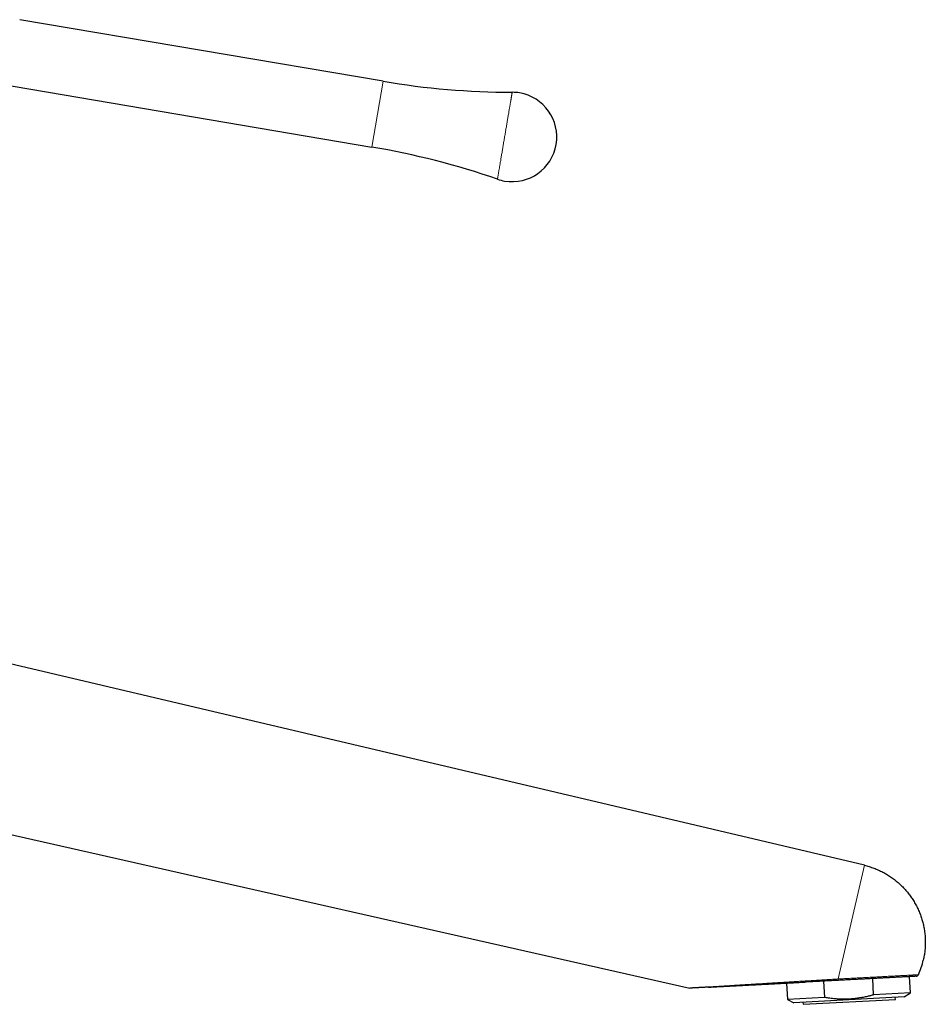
# Model space of a CAD drawing. Header units: millimetres. Extents: x 8 to 1109, y 12 to 695.
# Tile 38 of 38: x 933 to 1109, y 494 to 686. Entities that reach past the tile are written whole.
import ezdxf

# ---------------------------------------------------------------- set-up
doc = ezdxf.new("R2010")
doc.units = ezdxf.units.MM

msp = doc.modelspace()

# ---------------------------------------------------------------- linework, layer by layer
at = {"color": 7, "linetype": 'Continuous', "lineweight": 30}
for p, q in [((1003.54, 673.55), (932.8, 685.54)), ((928.37, 673.1), (1001.37, 660.73)), ((1097.26, 520.91), (886.71, 570.57)), ((866.01, 541.56), (1063.25, 497.01)), ((1099.05, 495.69), (1098.88, 498.86)), ((1106.24, 496.06), (1106.07, 499.24)), ((1082.11, 497.98), (1082.27, 494.81)), ((1089.3, 498.36), (1089.47, 495.18)), ((1089.47, 495.18), (1082.27, 494.81)), ((1082.27, 494.81), (1083.56, 494.15)), ((1105.03, 495.28), (1083.56, 494.15)), ((1085.33, 493.84), (1103.3, 494.79)), ((1106.24, 496.06), (1099.05, 495.69)), ((1103.3, 494.79), (1103.28, 495.19)), ((1105.03, 495.28), (1106.24, 496.06)), ((1085.31, 494.24), (1085.33, 493.84))]:
    msp.add_line(p, q, dxfattribs=at)
at = {"color": 252, "linetype": 'Continuous', "lineweight": 0}
for p, q in [((1001.37, 660.73), (1003.54, 673.55)), ((1092.15, 498.78), (1097.26, 520.91))]:
    msp.add_line(p, q, dxfattribs=at)
at = {"color": 252, "linetype": 'Continuous', "lineweight": 0, "flags": 128}
for points in [[(1028.69, 671.4), (1028.69, 671.4), (1028.69, 671.39), (1028.69, 671.37), (1028.68, 671.35), (1028.68, 671.33), (1028.67, 671.29), (1028.67, 671.26), (1028.66, 671.21), (1028.65, 671.16), (1028.64, 671.11), (1028.63, 671.05), (1028.62, 670.98), (1028.61, 670.91), (1028.6, 670.84), (1028.58, 670.75), (1028.57, 670.67), (1028.55, 670.57), (1028.54, 670.48), (1028.52, 670.37), (1028.5, 670.27), (1028.48, 670.15), (1028.46, 670.03), (1028.44, 669.91), (1028.42, 669.78), (1028.4, 669.65), (1028.37, 669.51), (1028.35, 669.37), (1028.32, 669.23), (1028.3, 669.08), (1028.27, 668.92), (1028.24, 668.76), (1028.22, 668.6), (1028.19, 668.43), (1028.16, 668.26), (1028.13, 668.09), (1028.1, 667.91), (1028.07, 667.73), (1028.04, 667.55), (1028.01, 667.36), (1027.97, 667.17), (1027.94, 666.97), (1027.91, 666.78), (1027.87, 666.58), (1027.84, 666.38), (1027.81, 666.18), (1027.77, 665.97), (1027.74, 665.76), (1027.7, 665.55), (1027.66, 665.34), (1027.63, 665.13), (1027.59, 664.91), (1027.56, 664.7), (1027.52, 664.48), (1027.48, 664.26), (1027.44, 664.04), (1027.41, 663.82), (1027.37, 663.6), (1027.33, 663.38), (1027.3, 663.16), (1027.26, 662.94), (1027.22, 662.72), (1027.18, 662.49), (1027.14, 662.27), (1027.11, 662.05), (1027.07, 661.83), (1027.03, 661.61), (1027, 661.4), (1026.96, 661.18), (1026.92, 660.96), (1026.89, 660.75), (1026.85, 660.53), (1026.81, 660.32), (1026.78, 660.11), (1026.74, 659.91), (1026.71, 659.7), (1026.67, 659.5), (1026.64, 659.3), (1026.61, 659.1), (1026.57, 658.9), (1026.54, 658.71), (1026.51, 658.52), (1026.48, 658.33), (1026.45, 658.15), (1026.41, 657.96), (1026.38, 657.79), (1026.36, 657.61), (1026.33, 657.44), (1026.3, 657.28), (1026.27, 657.11), (1026.24, 656.95), (1026.22, 656.8), (1026.19, 656.65), (1026.17, 656.5), (1026.14, 656.36), (1026.12, 656.23), (1026.1, 656.09), (1026.08, 655.96), (1026.05, 655.84), (1026.03, 655.72), (1026.02, 655.61), (1026, 655.5), (1025.98, 655.4), (1025.96, 655.3), (1025.95, 655.21), (1025.93, 655.12), (1025.92, 655.04), (1025.91, 654.96), (1025.89, 654.89), (1025.88, 654.83), (1025.87, 654.76), (1025.86, 654.71), (1025.86, 654.66), (1025.85, 654.62), (1025.84, 654.58), (1025.84, 654.55), (1025.83, 654.52), (1025.83, 654.5), (1025.83, 654.49), (1025.82, 654.48), (1025.82, 654.48)], [(1092.15, 498.78), (1092.4, 498.79), (1092.65, 498.8), (1092.89, 498.82), (1093.14, 498.83), (1093.39, 498.84), (1093.64, 498.86), (1093.89, 498.87), (1094.14, 498.88), (1094.39, 498.9), (1094.64, 498.91), (1094.89, 498.92), (1095.14, 498.94), (1095.38, 498.95), (1095.63, 498.96), (1095.88, 498.97), (1096.13, 498.99), (1096.37, 499), (1096.62, 499.01), (1096.86, 499.03), (1097.11, 499.04), (1097.35, 499.05), (1097.59, 499.06), (1097.83, 499.08), (1098.07, 499.09), (1098.31, 499.1), (1098.54, 499.11), (1098.78, 499.13), (1099.01, 499.14), (1099.24, 499.15), (1099.47, 499.16), (1099.7, 499.17), (1099.93, 499.19), (1100.15, 499.2), (1100.37, 499.21), (1100.6, 499.22), (1100.81, 499.23), (1101.03, 499.24), (1101.24, 499.26), (1101.45, 499.27), (1101.66, 499.28), (1101.87, 499.29), (1102.07, 499.3), (1102.27, 499.31), (1102.47, 499.32), (1102.67, 499.33), (1102.86, 499.34), (1103.05, 499.35), (1103.24, 499.36), (1103.42, 499.37), (1103.6, 499.38), (1103.78, 499.39), (1103.95, 499.4), (1104.13, 499.41), (1104.29, 499.42), (1104.46, 499.42), (1104.62, 499.43), (1104.78, 499.44), (1104.93, 499.45), (1105.08, 499.46), (1105.23, 499.46), (1105.37, 499.47), (1105.51, 499.48), (1105.64, 499.49), (1105.77, 499.49), (1105.9, 499.5), (1106.03, 499.51), (1106.15, 499.51), (1106.26, 499.52), (1106.37, 499.52), (1106.48, 499.53), (1106.58, 499.54), (1106.68, 499.54), (1106.78, 499.55), (1106.87, 499.55), (1106.96, 499.55), (1107.04, 499.56), (1107.12, 499.56), (1107.19, 499.57), (1107.26, 499.57), (1107.33, 499.57), (1107.39, 499.58), (1107.44, 499.58), (1107.49, 499.58), (1107.54, 499.59), (1107.59, 499.59), (1107.62, 499.59), (1107.66, 499.59), (1107.69, 499.59), (1107.71, 499.59), (1107.73, 499.6), (1107.75, 499.6), (1107.76, 499.6), (1107.77, 499.6), (1107.77, 499.6)]]:
    msp.add_lwpolyline(points, dxfattribs=at)
at = {"color": 7, "linetype": 'Continuous', "lineweight": 30}
for centre, radius, start, end in [((1029.11, 824.4), 153, 260.382, 269.8441), ((1028.67, 662.7), 8.7, 260.382, 80.382), ((1028.67, 662.7), 8.7, 80.382, 89.844), ((975.81, 509.88), 153, 70.9199, 80.382), ((1028.67, 662.7), 8.7, 250.9199, 260.382), ((1093.73, 505.92), 15.4, 335.7719, 347), ((1107.31, 499.8), 0.5, 273, 335.7702)]:
    msp.add_arc(centre, radius, start, end, dxfattribs=at)
for points, knots in [([(1097.26, 520.91), (1097.42, 520.87), (1097.73, 520.79), (1098.19, 520.66), (1098.65, 520.51), (1099.11, 520.35), (1099.56, 520.17), (1100, 519.98), (1100.42, 519.79), (1100.83, 519.58), (1101.22, 519.37), (1101.6, 519.15), (1101.98, 518.92), (1102.35, 518.68), (1102.72, 518.42), (1103.1, 518.14), (1103.48, 517.84), (1103.85, 517.53), (1104.21, 517.2), (1104.55, 516.87), (1104.89, 516.52), (1105.21, 516.18), (1105.51, 515.84), (1105.79, 515.49), (1106.06, 515.14), (1106.32, 514.79), (1106.57, 514.42), (1106.81, 514.04), (1107.05, 513.63), (1107.29, 513.21), (1107.51, 512.78), (1107.72, 512.35), (1107.91, 511.91), (1108.1, 511.46), (1108.26, 511.02), (1108.4, 510.59), (1108.53, 510.17), (1108.65, 509.74), (1108.75, 509.31), (1108.84, 508.88), (1108.92, 508.43), (1108.99, 507.96), (1109.05, 507.48), (1109.09, 507), (1109.12, 506.52), (1109.13, 506.04), (1109.12, 505.56), (1109.11, 505.09), (1109.07, 504.63), (1109.03, 504.19), (1108.98, 503.76), (1108.91, 503.32), (1108.83, 502.88), (1108.76, 502.6), (1108.73, 502.45)], [0, 0, 0, 0, 0.02, 0.04, 0.06, 0.08, 0.1, 0.12, 0.14, 0.158333, 0.176666, 0.195, 0.213333, 0.231667, 0.25, 0.27, 0.29, 0.31, 0.33, 0.35, 0.37, 0.39, 0.408333, 0.426666, 0.445, 0.463333, 0.481667, 0.5, 0.52, 0.54, 0.56, 0.58, 0.6, 0.62, 0.64, 0.658333, 0.676666, 0.695, 0.713333, 0.731667, 0.75, 0.77, 0.79, 0.81, 0.83, 0.85, 0.87, 0.89, 0.908333, 0.926666, 0.945, 0.963333, 0.981667, 1, 1, 1, 1]), ([(1092.23, 498.51), (1091.87, 498.49), (1091.15, 498.45), (1090.08, 498.4), (1089.02, 498.34), (1087.98, 498.29), (1087.04, 498.24), (1086.28, 498.2), (1085.85, 498.18), (1085.67, 498.17)], [0, 0, 0, 0, 0.165117, 0.328111, 0.488995, 0.647778, 0.804473, 0.918063, 1, 1, 1, 1]), ([(1107.34, 499.3), (1107.34, 499.3), (1107.34, 499.3), (1107.32, 499.3), (1107.3, 499.3), (1107.27, 499.3), (1107.23, 499.3), (1107.17, 499.29), (1107.11, 499.29), (1107.04, 499.29), (1106.94, 499.28), (1106.81, 499.28), (1106.67, 499.27), (1106.51, 499.26), (1106.34, 499.25), (1106.16, 499.24), (1105.97, 499.23), (1105.78, 499.22), (1105.58, 499.21), (1105.38, 499.2), (1105.16, 499.19), (1104.92, 499.18), (1104.67, 499.16), (1104.4, 499.15), (1104.1, 499.13), (1103.78, 499.12), (1103.46, 499.1), (1103.12, 499.08), (1102.8, 499.07), (1102.51, 499.05), (1102.23, 499.04), (1101.95, 499.02), (1101.67, 499.01), (1101.38, 498.99), (1101.09, 498.98), (1100.79, 498.96), (1100.44, 498.94), (1100.06, 498.92), (1099.63, 498.9), (1099.19, 498.88), (1098.75, 498.85), (1098.3, 498.83), (1097.86, 498.81), (1097.44, 498.78), (1097.05, 498.76), (1096.65, 498.74), (1096.24, 498.72), (1095.84, 498.7), (1095.43, 498.68), (1095, 498.66), (1094.56, 498.63), (1094.09, 498.61), (1093.62, 498.58), (1093.16, 498.56), (1092.69, 498.54), (1092.38, 498.52), (1092.23, 498.51)], [0, 0, 0, 0, 0.015479, 0.030927, 0.046354, 0.06177, 0.077187, 0.092616, 0.108067, 0.123552, 0.144666, 0.165728, 0.186765, 0.207804, 0.228873, 0.25, 0.268103, 0.286163, 0.3042, 0.322229, 0.340269, 0.358337, 0.376451, 0.397079, 0.417658, 0.438214, 0.458773, 0.479359, 0.5, 0.515477, 0.530923, 0.546348, 0.561765, 0.577182, 0.592612, 0.608065, 0.623552, 0.644666, 0.665728, 0.686765, 0.707804, 0.728873, 0.75, 0.768103, 0.786163, 0.8042, 0.822229, 0.840269, 0.858337, 0.876451, 0.897082, 0.917663, 0.93822, 0.958778, 0.979362, 1, 1, 1, 1]), ([(1063.39, 497), (1063.36, 497), (1063.32, 497), (1063.27, 497.01), (1063.25, 497.01)], [0, 0, 0, 0, 0.559907, 1, 1, 1, 1]), ([(1066.9, 497.18), (1066.9, 497.18), (1066.79, 497.18), (1066.57, 497.17), (1066.28, 497.15), (1066.02, 497.14), (1065.77, 497.12), (1065.57, 497.11), (1065.4, 497.11), (1065.29, 497.1), (1065.22, 497.1), (1065.19, 497.09), (1065.16, 497.09), (1065.13, 497.09), (1065.1, 497.09), (1065.07, 497.09), (1064.98, 497.08), (1064.84, 497.08), (1064.64, 497.07), (1064.46, 497.06), (1064.3, 497.05), (1064.16, 497.04), (1064.07, 497.04), (1064.01, 497.03), (1063.98, 497.03), (1063.95, 497.03), (1063.92, 497.03), (1063.89, 497.03), (1063.84, 497.02), (1063.75, 497.02), (1063.66, 497.01), (1063.57, 497.01), (1063.51, 497.01), (1063.46, 497), (1063.42, 497), (1063.39, 497), (1063.39, 497), (1063.39, 497)], [0, 0, 0, 0, 0.002977, 0.063079, 0.12154, 0.171663, 0.220578, 0.268319, 0.299201, 0.329598, 0.336356, 0.34309, 0.349801, 0.356488, 0.363152, 0.369793, 0.37641, 0.423805, 0.46992, 0.514819, 0.558566, 0.596171, 0.632994, 0.642517, 0.65199, 0.661417, 0.670796, 0.68013, 0.68942, 0.730373, 0.770477, 0.809846, 0.848598, 0.886858, 0.924756, 0.962425, 1, 1, 1, 1]), ([(1066.9, 497.18), (1066.93, 497.19), (1067.05, 497.19), (1067.27, 497.2), (1067.56, 497.22), (1067.85, 497.23), (1068.14, 497.25), (1068.42, 497.26), (1068.71, 497.28), (1069.01, 497.29), (1069.29, 497.31), (1069.57, 497.32), (1069.84, 497.34), (1070.1, 497.35), (1070.35, 497.37), (1070.59, 497.38), (1070.82, 497.39), (1071.12, 497.41), (1071.48, 497.43), (1072.01, 497.45), (1072.63, 497.49), (1073.33, 497.52), (1074.03, 497.56), (1074.73, 497.6), (1075.46, 497.63), (1076.24, 497.68), (1077.05, 497.72), (1077.66, 497.75), (1078.07, 497.77), (1078.28, 497.78), (1078.49, 497.79), (1078.7, 497.8), (1078.91, 497.82), (1079.13, 497.83), (1079.36, 497.84), (1079.61, 497.85), (1079.87, 497.87), (1080.15, 497.88), (1080.44, 497.9), (1080.75, 497.91), (1081.07, 497.93), (1081.41, 497.95), (1081.76, 497.96), (1082.11, 497.98), (1082.49, 498), (1082.88, 498.02), (1083.28, 498.04), (1083.71, 498.07), (1084.15, 498.09), (1084.6, 498.11), (1085.07, 498.14), (1085.43, 498.15), (1085.63, 498.17), (1085.67, 498.17)], [0, 0, 0, 0, 0.004736, 0.022849, 0.040497, 0.057679, 0.074395, 0.090643, 0.107977, 0.124747, 0.140951, 0.156589, 0.171659, 0.186161, 0.200091, 0.213447, 0.22623, 0.238521, 0.262438, 0.286188, 0.324387, 0.36215, 0.399485, 0.436395, 0.472897, 0.515773, 0.55811, 0.599903, 0.610845, 0.621749, 0.632614, 0.643442, 0.654343, 0.665673, 0.677695, 0.690411, 0.70382, 0.718186, 0.73327, 0.749074, 0.765596, 0.782839, 0.800475, 0.818806, 0.837833, 0.857556, 0.878399, 0.899969, 0.922265, 0.945288, 0.969036, 0.99351, 1, 1, 1, 1]), ([(1099.05, 495.69), (1098.85, 495.63), (1098.47, 495.52), (1097.93, 495.39), (1097.44, 495.28), (1097, 495.19), (1096.56, 495.11), (1096.12, 495.04), (1095.67, 494.98), (1095.22, 494.93), (1094.77, 494.89), (1094.31, 494.86), (1093.86, 494.84), (1093.43, 494.83), (1093.02, 494.83), (1092.61, 494.84), (1092.21, 494.86), (1091.77, 494.89), (1091.29, 494.93), (1090.77, 494.99), (1090.29, 495.05), (1089.86, 495.12), (1089.6, 495.16), (1089.47, 495.18)], [0, 0, 0, 0, 0.062327, 0.124654, 0.170897, 0.217144, 0.263387, 0.309962, 0.356544, 0.403118, 0.45042, 0.497729, 0.545031, 0.588203, 0.63138, 0.674552, 0.715127, 0.755703, 0.809945, 0.864196, 0.91844, 0.95922, 1, 1, 1, 1])]:
    msp.add_open_spline(points, degree=3, knots=knots, dxfattribs=at)
at = {"color": 252, "linetype": 'Continuous', "lineweight": 0}
msp.add_open_spline([(1063.25, 497.01), (1063.26, 497.01), (1063.26, 497.01), (1063.3, 497.01), (1063.35, 497.02), (1063.44, 497.02), (1063.54, 497.03), (1063.66, 497.04), (1063.79, 497.04), (1063.93, 497.05), (1064.09, 497.06), (1064.25, 497.07), (1064.43, 497.08), (1064.56, 497.09), (1064.64, 497.1), (1064.68, 497.1), (1064.72, 497.1), (1064.75, 497.1), (1064.79, 497.11), (1064.83, 497.11), (1064.87, 497.11), (1064.99, 497.12), (1065.19, 497.13), (1065.49, 497.15), (1065.81, 497.17), (1066.16, 497.19), (1066.49, 497.21), (1066.81, 497.23), (1067.1, 497.25), (1067.44, 497.27), (1067.7, 497.28), (1067.88, 497.29), (1067.93, 497.3), (1067.98, 497.3), (1068.02, 497.3), (1068.07, 497.31), (1068.12, 497.31), (1068.32, 497.32), (1068.66, 497.34), (1069.16, 497.37), (1069.68, 497.4), (1070.23, 497.44), (1070.8, 497.47), (1071.39, 497.51), (1071.96, 497.54), (1072.5, 497.58), (1073, 497.61), (1073.52, 497.64), (1074.03, 497.67), (1074.53, 497.7), (1075, 497.73), (1075.33, 497.75), (1075.51, 497.76), (1075.56, 497.76), (1075.61, 497.77), (1075.66, 497.77), (1075.71, 497.77), (1075.76, 497.78), (1076.01, 497.79), (1076.45, 497.82), (1077.1, 497.86), (1077.77, 497.9), (1078.46, 497.94), (1079.17, 497.98), (1079.89, 498.03), (1080.64, 498.07), (1081.41, 498.12), (1082.21, 498.17), (1082.81, 498.21), (1083.2, 498.23), (1083.39, 498.24), (1083.57, 498.25), (1083.75, 498.26), (1083.92, 498.28), (1084.27, 498.3), (1084.81, 498.33), (1085.56, 498.37), (1086.33, 498.42), (1087.12, 498.47), (1087.93, 498.52), (1088.75, 498.57), (1089.58, 498.62), (1090.42, 498.67), (1091.28, 498.73), (1091.86, 498.76), (1092.15, 498.78)], degree=3, knots=[0, 0, 0, 0, 0.009387, 0.018829, 0.02837, 0.038054, 0.047923, 0.058017, 0.066696, 0.07558, 0.084687, 0.094036, 0.102476, 0.111126, 0.11285, 0.114583, 0.116325, 0.118076, 0.119835, 0.121603, 0.123379, 0.125165, 0.137317, 0.149906, 0.162948, 0.176456, 0.190443, 0.201012, 0.211848, 0.222957, 0.238042, 0.239765, 0.241495, 0.243231, 0.244973, 0.246721, 0.248475, 0.250236, 0.266805, 0.283952, 0.301683, 0.320004, 0.338921, 0.358438, 0.378559, 0.394467, 0.410737, 0.427371, 0.444371, 0.459633, 0.475181, 0.489099, 0.490676, 0.492254, 0.493836, 0.495421, 0.497008, 0.498598, 0.500191, 0.52007, 0.54044, 0.561302, 0.582656, 0.604505, 0.626848, 0.649686, 0.673651, 0.698139, 0.723153, 0.728726, 0.734325, 0.73995, 0.7456, 0.751031, 0.755592, 0.777375, 0.80036, 0.823836, 0.847804, 0.872262, 0.897213, 0.922197, 0.947656, 0.97359, 1, 1, 1, 1], dxfattribs=at)
msp.add_open_spline([(1092.15, 498.78), (1092.15, 498.76), (1092.16, 498.72), (1092.17, 498.67), (1092.18, 498.62), (1092.19, 498.58), (1092.2, 498.55), (1092.21, 498.53), (1092.22, 498.51), (1092.23, 498.51), (1092.23, 498.51)], degree=3, dxfattribs=at)

doc.saveas('drawing.dxf')
